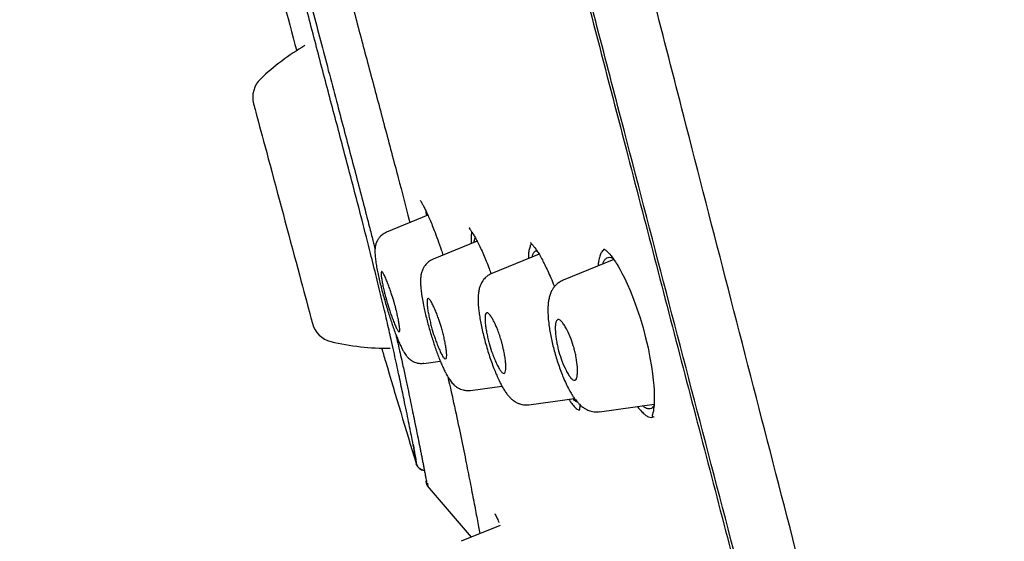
# Model space of a CAD drawing. Header units: millimetres. Extents: x 8 to 1894, y 12 to 2723.
# Tile 63 of 152: x 434 to 462, y 1819 to 1834. Entities that reach past the tile are written whole.
import ezdxf

# ---------------------------------------------------------------- set-up
doc = ezdxf.new("R2010")
doc.units = ezdxf.units.MM

msp = doc.modelspace()

# ---------------------------------------------------------------- linework, layer by layer
at = {"color": 7, "linetype": 'Continuous', "lineweight": 30}
for p, q in [((442.594, 1833.357), (442.593, 1833.357)), ((445.916, 1828.029), (444.731, 1827.55)), ((447.325, 1827.286), (446.061, 1826.775)), ((449.096, 1826.914), (447.742, 1826.367)), ((450.946, 1827.042), (450.951, 1827.059)), ((451.236, 1826.762), (449.781, 1826.174)), ((445.803, 1823.792), (446.269, 1823.857)), ((447.131, 1823.016), (448.033, 1823.143)), ((448.803, 1822.605), (450.11, 1822.789)), ((450.825, 1822.407), (452.387, 1822.627)), ((452.308, 1822.245), (452.384, 1822.266)), ((445.898, 1820.285), (447.152, 1818.816)), ((447.985, 1819.152), (446.867, 1818.701)), ((447.152, 1818.816), (446.867, 1818.701))]:
    msp.add_line(p, q, dxfattribs=at)
at = {"color": 7, "linetype": 'Continuous', "lineweight": 30, "flags": 128}
for points in [[(440.927, 1831.22), (440.929, 1831.214), (440.935, 1831.193), (440.944, 1831.16), (440.956, 1831.113), (440.972, 1831.053), (440.991, 1830.981), (441.014, 1830.896), (441.04, 1830.799), (441.069, 1830.69), (441.101, 1830.57), (441.136, 1830.44), (441.174, 1830.299), (441.214, 1830.149), (441.257, 1829.99), (441.302, 1829.823), (441.349, 1829.648), (441.397, 1829.466), (441.448, 1829.279), (441.499, 1829.086), (441.552, 1828.89), (441.606, 1828.689), (441.66, 1828.486), (441.715, 1828.281), (441.77, 1828.076), (441.825, 1827.87), (441.88, 1827.665), (441.934, 1827.462), (441.988, 1827.262), (442.041, 1827.065), (442.092, 1826.872), (442.143, 1826.685), (442.191, 1826.503), (442.238, 1826.329), (442.283, 1826.161), (442.326, 1826.002), (442.366, 1825.852), (442.403, 1825.711), (442.438, 1825.581), (442.471, 1825.461), (442.5, 1825.352), (442.526, 1825.255), (442.548, 1825.17), (442.568, 1825.098), (442.584, 1825.038), (442.596, 1824.991), (442.605, 1824.958), (442.611, 1824.938), (442.613, 1824.931)], [(440.927, 1831.22), (440.929, 1831.214), (440.935, 1831.193), (440.944, 1831.16), (440.956, 1831.113), (440.972, 1831.053), (440.991, 1830.981), (441.014, 1830.896), (441.04, 1830.799), (441.069, 1830.69), (441.101, 1830.57), (441.136, 1830.44), (441.174, 1830.299), (441.214, 1830.149), (441.257, 1829.99), (441.302, 1829.823), (441.349, 1829.648), (441.397, 1829.466), (441.448, 1829.279), (441.499, 1829.086), (441.552, 1828.89), (441.606, 1828.689), (441.66, 1828.486), (441.715, 1828.281), (441.77, 1828.076), (441.825, 1827.87), (441.88, 1827.665), (441.934, 1827.462), (441.988, 1827.262), (442.041, 1827.065), (442.092, 1826.872), (442.143, 1826.685), (442.191, 1826.503), (442.238, 1826.329), (442.283, 1826.161), (442.326, 1826.002), (442.366, 1825.852), (442.403, 1825.711), (442.438, 1825.581), (442.471, 1825.461), (442.5, 1825.352), (442.526, 1825.255), (442.548, 1825.17), (442.568, 1825.098), (442.584, 1825.038), (442.596, 1824.991), (442.605, 1824.958), (442.611, 1824.938), (442.613, 1824.931)], [(450.952, 1827.059), (450.954, 1827.061), (450.964, 1827.056), (450.982, 1827.044), (451.002, 1827.029), (451.021, 1827.013), (451.045, 1826.992), (451.074, 1826.963), (451.109, 1826.925), (451.157, 1826.869), (451.205, 1826.805), (451.246, 1826.748), (451.279, 1826.7), (451.303, 1826.663), (451.327, 1826.624), (451.357, 1826.575), (451.407, 1826.489), (451.467, 1826.377), (451.537, 1826.238), (451.616, 1826.068), (451.698, 1825.88), (451.798, 1825.63), (451.894, 1825.366), (451.985, 1825.091), (452.069, 1824.808), (452.145, 1824.522), (452.212, 1824.234), (452.269, 1823.954), (452.312, 1823.705), (452.343, 1823.489), (452.364, 1823.306), (452.378, 1823.155), (452.386, 1823.031), (452.391, 1822.9), (452.392, 1822.755), (452.386, 1822.606), (452.373, 1822.477), (452.365, 1822.422), (452.355, 1822.373), (452.345, 1822.33), (452.335, 1822.296), (452.329, 1822.275), (452.333, 1822.266), (452.352, 1822.266), (452.384, 1822.265), (452.384, 1822.265)], [(445.577, 1820.931), (445.599, 1820.878), (445.616, 1820.849)]]:
    msp.add_lwpolyline(points, dxfattribs=at)
at = {"color": 7, "linetype": 'Continuous', "lineweight": 30}
for centre, radius, start, end in [((445.856, 1826.968), 6.854, 120.3209, 133.6334), ((441.624, 1831.407), 0.721, 133.6334, 195), ((443.309, 1825.118), 0.721, 195, 256.3666), ((444.755, 1831.078), 6.854, 256.3666, 270.7022), ((445.864, 1821.017), 0.3, 196.8246, 260.6446), ((446.059, 1820.405), 0.2, 166.3949, 216.9644)]:
    msp.add_arc(centre, radius, start, end, dxfattribs=at)
for points, knots in [([(461.92, 1797.158), (461.605, 1798.387), (460.98, 1800.831), (460.009, 1804.601), (459.035, 1808.382), (458.056, 1812.175), (456.977, 1816.36), (455.795, 1820.94), (454.513, 1825.905), (453.084, 1831.452), (451.508, 1837.581), (449.792, 1844.311), (448.076, 1851.06), (446.361, 1857.838), (444.933, 1863.494), (443.795, 1868.017), (442.939, 1871.415), (442.086, 1874.799), (441.241, 1878.144), (440.459, 1881.22), (439.752, 1883.984), (439.127, 1886.399), (438.561, 1888.544), (438.065, 1890.399), (437.635, 1891.997), (437.202, 1893.599), (436.79, 1895.121), (436.412, 1896.49), (436.114, 1897.572), (435.89, 1898.4), (435.737, 1898.968), (435.648, 1899.293), (435.609, 1899.415), (435.597, 1899.435), (435.6, 1899.426), (435.6, 1899.426)], [0, 0, 0, 0, 0.028425, 0.05657, 0.08452, 0.112315, 0.140016, 0.176199, 0.212256, 0.248183, 0.296953, 0.345657, 0.394582, 0.443744, 0.49315, 0.518006, 0.543042, 0.568293, 0.593809, 0.619642, 0.641414, 0.663436, 0.685472, 0.707234, 0.728735, 0.750032, 0.781689, 0.813116, 0.844401, 0.875629, 0.90684, 0.937939, 0.968835, 0.999454, 1, 1, 1, 1]), ([(482.9, 1816.816), (482.876, 1816.917), (482.582, 1818.143), (481.981, 1820.482), (481.095, 1823.833), (480.168, 1827.173), (479.244, 1830.369), (478.328, 1833.423), (477.424, 1836.335), (476.494, 1839.24), (475.713, 1841.606), (475.097, 1843.433), (474.651, 1844.74), (474.19, 1846.073), (473.713, 1847.433), (473.227, 1848.803), (472.736, 1850.167), (471.927, 1852.39), (470.78, 1855.465), (469.27, 1859.383), (467.718, 1863.278), (466.124, 1867.159), (464.49, 1871.021), (462.816, 1874.869), (461.046, 1878.829), (459.177, 1882.895), (457.205, 1887.069), (455.191, 1891.217), (453.23, 1895.164), (451.922, 1897.716), (451.315, 1898.901)], [0, 0, 0, 0, 0.003561, 0.042883, 0.0822, 0.121498, 0.160837, 0.195427, 0.230005, 0.264611, 0.299236, 0.3148, 0.33023, 0.346215, 0.362805, 0.37929, 0.395671, 0.412129, 0.459809, 0.50737, 0.555012, 0.602519, 0.650137, 0.697725, 0.745309, 0.797757, 0.850032, 0.902389, 0.954704, 1, 1, 1, 1]), ([(460.187, 1797.28), (459.932, 1798.268), (459.421, 1800.241), (458.628, 1803.282), (457.826, 1806.352), (457.018, 1809.446), (456.204, 1812.555), (455.234, 1816.267), (454.104, 1820.586), (452.818, 1825.507), (451.477, 1830.652), (450.08, 1836.017), (448.633, 1841.606), (447.188, 1847.199), (445.747, 1852.796), (444.313, 1858.392), (443.123, 1863.045), (442.18, 1866.75), (441.477, 1869.517), (440.781, 1872.261), (440.094, 1874.969), (439.422, 1877.621), (438.826, 1879.973), (438.306, 1882.016), (437.86, 1883.764), (437.442, 1885.389), (437.013, 1887.037), (436.59, 1888.646), (436.185, 1890.178), (435.809, 1891.6), (435.467, 1892.896), (435.158, 1894.053), (434.899, 1895.018), (434.687, 1895.814), (434.506, 1896.505), (434.37, 1897.034), (434.284, 1897.363), (434.247, 1897.489), (434.235, 1897.512), (434.238, 1897.502), (434.238, 1897.502)], [0, 0, 0, 0, 0.023406, 0.046777, 0.070122, 0.093442, 0.116743, 0.140035, 0.176612, 0.213166, 0.24969, 0.291147, 0.332584, 0.37405, 0.415564, 0.457116, 0.498706, 0.519522, 0.540358, 0.561218, 0.582102, 0.603013, 0.623947, 0.639667, 0.655399, 0.671137, 0.686871, 0.707827, 0.728758, 0.749662, 0.77471, 0.79973, 0.824744, 0.849753, 0.874758, 0.906003, 0.93721, 0.968374, 0.999494, 1, 1, 1, 1]), ([(434.278, 1896.886), (434.298, 1896.817), (434.341, 1896.671), (434.503, 1896.04), (434.74, 1895.148), (435.027, 1894.083), (435.39, 1892.741), (435.79, 1891.248), (436.206, 1889.691), (436.615, 1888.158), (437.082, 1886.4), (437.609, 1884.392), (438.19, 1882.156), (438.855, 1879.575), (439.602, 1876.665), (440.42, 1873.463), (441.258, 1870.185), (442.106, 1866.859), (443.239, 1862.402), (444.663, 1856.811), (446.382, 1850.092), (448.106, 1843.371), (449.838, 1836.648), (451.545, 1830.079), (453.213, 1823.674), (454.836, 1817.455), (456.221, 1812.134), (457.37, 1807.71), (458.287, 1804.162), (459.178, 1800.699), (459.737, 1798.484), (460.011, 1797.399)], [0, 0, 0, 0, 0.038785, 0.082061, 0.114532, 0.147148, 0.180136, 0.21328, 0.235344, 0.257424, 0.279584, 0.301718, 0.323769, 0.345917, 0.372441, 0.398849, 0.425336, 0.451864, 0.478309, 0.530907, 0.583435, 0.635981, 0.688549, 0.74114, 0.790174, 0.838951, 0.887396, 0.915825, 0.944219, 0.972666, 1, 1, 1, 1]), ([(445.577, 1820.931), (445.578, 1820.931), (445.579, 1820.932), (445.579, 1820.972), (445.563, 1821.084), (445.527, 1821.29), (445.464, 1821.62), (445.368, 1822.097), (445.25, 1822.669), (445.13, 1823.25), (445.009, 1823.815), (444.88, 1824.403), (444.743, 1825.007), (444.602, 1825.605), (444.446, 1826.247), (444.257, 1827.005), (444.032, 1827.886), (443.774, 1828.876), (443.465, 1830.049), (443.107, 1831.402), (442.704, 1832.932), (442.303, 1834.467), (441.893, 1836.066), (441.479, 1837.728), (441.057, 1839.453), (440.698, 1840.942), (440.398, 1842.191), (440.155, 1843.2), (439.915, 1844.191), (439.729, 1844.947), (439.626, 1845.35), (439.6, 1845.451)], [0, 0, 0, 0, 0.035924, 0.071751, 0.107481, 0.143255, 0.179298, 0.224487, 0.269567, 0.299705, 0.32984, 0.35988, 0.382415, 0.404986, 0.427542, 0.45004, 0.480043, 0.510152, 0.540164, 0.584956, 0.629875, 0.674916, 0.719965, 0.770358, 0.820726, 0.87111, 0.900881, 0.930729, 0.960502, 0.990157, 1, 1, 1, 1]), ([(440.611, 1838.724), (440.613, 1838.718), (440.854, 1837.712), (441.366, 1835.713), (441.896, 1833.726), (442.161, 1832.733)], [0, 0, 0, 0, 0.002849, 0.501714, 1, 1, 1, 1]), ([(442.457, 1834.508), (442.513, 1834.292), (442.64, 1833.8), (442.843, 1833.022), (443.068, 1832.167), (443.29, 1831.327), (443.505, 1830.511), (443.71, 1829.737), (443.907, 1828.984), (444.06, 1828.401), (444.168, 1827.983), (444.233, 1827.73), (444.29, 1827.507), (444.338, 1827.322), (444.374, 1827.179), (444.394, 1827.099), (444.402, 1827.068)], [0, 0, 0, 0, 0.085521, 0.19551, 0.308778, 0.425362, 0.530177, 0.634375, 0.735735, 0.83403, 0.872418, 0.908331, 0.939374, 0.965524, 0.986769, 1, 1, 1, 1]), ([(443.698, 1834.251), (443.764, 1834.004), (443.958, 1833.264), (444.286, 1832.034), (444.679, 1830.561), (445.045, 1829.177), (445.287, 1828.26), (445.394, 1827.842), (445.4, 1827.82)], [0, 0, 0, 0, 0.1142238, 0.3417607, 0.5692778, 0.7975325, 0.9892945, 1, 1, 1, 1]), ([(445.692, 1828.456), (445.696, 1828.452), (445.702, 1828.444), (445.732, 1828.398), (445.773, 1828.326), (445.824, 1828.226), (445.884, 1828.102), (445.951, 1827.953), (446.022, 1827.785), (446.103, 1827.58), (446.196, 1827.331), (446.281, 1827.092), (446.331, 1826.94), (446.347, 1826.891)], [0, 0, 0, 0, 0.090811, 0.181511, 0.272, 0.362079, 0.451499, 0.540017, 0.627759, 0.714938, 0.830519, 0.945694, 1, 1, 1, 1]), ([(445.857, 1828.157), (445.858, 1828.139), (445.859, 1828.098), (445.867, 1828.042), (445.871, 1828.01)], [0, 0, 0, 0, 0.440625, 1, 1, 1, 1]), ([(444.733, 1827.546), (444.709, 1827.535), (444.664, 1827.514), (444.592, 1827.464), (444.535, 1827.408), (444.498, 1827.357), (444.479, 1827.327), (444.465, 1827.302), (444.456, 1827.283), (444.45, 1827.27), (444.445, 1827.26), (444.443, 1827.253), (444.441, 1827.25), (444.44, 1827.247), (444.439, 1827.245), (444.439, 1827.244), (444.439, 1827.245), (444.439, 1827.243), (444.438, 1827.243), (444.438, 1827.242), (444.438, 1827.242), (444.438, 1827.242), (444.438, 1827.241), (444.437, 1827.24), (444.437, 1827.238), (444.435, 1827.234), (444.431, 1827.223), (444.424, 1827.203), (444.415, 1827.169), (444.406, 1827.121), (444.4, 1827.058), (444.399, 1826.988), (444.401, 1826.913), (444.409, 1826.811), (444.425, 1826.677), (444.454, 1826.508), (444.489, 1826.338), (444.53, 1826.159), (444.576, 1825.974), (444.625, 1825.786), (444.677, 1825.598), (444.731, 1825.413), (444.786, 1825.234), (444.841, 1825.062), (444.897, 1824.896), (444.954, 1824.734), (445.013, 1824.579), (445.072, 1824.433), (445.132, 1824.298), (445.186, 1824.188), (445.232, 1824.106), (445.27, 1824.046), (445.306, 1823.997), (445.341, 1823.958), (445.381, 1823.92), (445.432, 1823.88), (445.484, 1823.85), (445.541, 1823.824), (445.606, 1823.803), (445.697, 1823.787), (445.765, 1823.792), (445.803, 1823.795)], [0, 0, 0, 0, 0.015011, 0.028567, 0.050307, 0.06057, 0.068394, 0.074588, 0.078204, 0.080991, 0.083052, 0.083881, 0.084638, 0.085391, 0.086206, 0.088218, 0.090058, 0.090323, 0.090525, 0.090609, 0.090689, 0.090769, 0.090857, 0.091068, 0.091511, 0.092131, 0.094701, 0.103945, 0.118633, 0.138637, 0.162104, 0.184976, 0.207138, 0.228663, 0.269974, 0.309287, 0.346981, 0.383793, 0.420032, 0.455551, 0.490289, 0.524315, 0.557653, 0.590311, 0.623073, 0.656636, 0.691154, 0.726742, 0.763464, 0.801343, 0.829583, 0.854361, 0.875348, 0.89531, 0.91029, 0.924378, 0.939244, 0.947706, 0.960607, 0.978254, 1, 1, 1, 1]), ([(447.12, 1827.653), (447.113, 1827.655), (447.1, 1827.658), (447.093, 1827.658), (447.095, 1827.652), (447.104, 1827.642), (447.121, 1827.622), (447.141, 1827.595), (447.171, 1827.553), (447.214, 1827.486), (447.274, 1827.384), (447.345, 1827.252), (447.422, 1827.093), (447.503, 1826.914), (447.585, 1826.717), (447.659, 1826.53), (447.705, 1826.404), (447.724, 1826.353)], [0, 0, 0, 0, 0.067533, 0.124374, 0.170145, 0.204566, 0.240153, 0.279232, 0.322392, 0.394788, 0.476342, 0.566869, 0.660465, 0.753302, 0.845594, 0.937571, 1, 1, 1, 1]), ([(447.172, 1827.551), (447.169, 1827.543), (447.157, 1827.509), (447.15, 1827.411), (447.147, 1827.306), (447.153, 1827.231), (447.154, 1827.217)], [0, 0, 0, 0, 0.121483, 0.521036, 0.913833, 1, 1, 1, 1]), ([(447.235, 1827.25), (447.238, 1827.274), (447.245, 1827.332), (447.259, 1827.375), (447.272, 1827.384), (447.273, 1827.385)], [0, 0, 0, 0, 0.398383, 0.979738, 1, 1, 1, 1]), ([(448.882, 1827.21), (448.873, 1827.2), (448.847, 1827.174), (448.818, 1827.087), (448.793, 1826.96), (448.789, 1826.845), (448.787, 1826.789)], [0, 0, 0, 0, 0.150755, 0.436811, 0.72497, 1, 1, 1, 1]), ([(448.873, 1827.244), (448.867, 1827.245), (448.855, 1827.246), (448.852, 1827.241), (448.861, 1827.231), (448.878, 1827.214), (448.899, 1827.192), (448.923, 1827.164), (448.946, 1827.136), (448.981, 1827.09), (449.033, 1827.017), (449.107, 1826.899), (449.184, 1826.763), (449.264, 1826.607), (449.346, 1826.435), (449.434, 1826.233), (449.498, 1826.08), (449.531, 1825.992), (449.534, 1825.984)], [0, 0, 0, 0, 0.081091, 0.152706, 0.214428, 0.265865, 0.306736, 0.339505, 0.371083, 0.401837, 0.479679, 0.557926, 0.648317, 0.724195, 0.807122, 0.897339, 0.991376, 1, 1, 1, 1]), ([(448.896, 1826.833), (448.902, 1826.86), (448.916, 1826.923), (448.954, 1826.981), (448.995, 1827.013), (449.027, 1827.009), (449.038, 1827.007)], [0, 0, 0, 0, 0.2254754, 0.5340337, 0.8427621, 1, 1, 1, 1]), ([(450.973, 1827.05), (450.963, 1827.046), (450.927, 1827.033), (450.878, 1826.97), (450.829, 1826.861), (450.796, 1826.731), (450.786, 1826.624), (450.782, 1826.579)], [0, 0, 0, 0, 0.101389, 0.339893, 0.581116, 0.824521, 1, 1, 1, 1]), ([(446.063, 1826.771), (446.039, 1826.761), (445.994, 1826.74), (445.921, 1826.69), (445.863, 1826.634), (445.821, 1826.578), (445.798, 1826.542), (445.766, 1826.486), (445.737, 1826.41), (445.713, 1826.307), (445.703, 1826.206), (445.702, 1826.096), (445.71, 1825.962), (445.728, 1825.803), (445.757, 1825.616), (445.795, 1825.423), (445.838, 1825.232), (445.881, 1825.055), (445.928, 1824.875), (445.979, 1824.696), (446.033, 1824.519), (446.089, 1824.346), (446.145, 1824.181), (446.202, 1824.024), (446.259, 1823.878), (446.315, 1823.744), (446.37, 1823.623), (446.43, 1823.502), (446.491, 1823.392), (446.566, 1823.279), (446.643, 1823.191), (446.706, 1823.136), (446.753, 1823.104), (446.796, 1823.079), (446.853, 1823.051), (446.93, 1823.026), (447.026, 1823.011), (447.095, 1823.016), (447.131, 1823.019)], [0, 0, 0, 0, 0.016049, 0.030508, 0.053734, 0.06465, 0.073242, 0.081938, 0.109017, 0.135416, 0.168796, 0.203013, 0.240165, 0.280352, 0.323692, 0.369428, 0.403734, 0.437878, 0.471732, 0.50536, 0.538794, 0.57204, 0.605074, 0.637728, 0.670048, 0.702127, 0.733991, 0.765642, 0.807274, 0.847371, 0.88641, 0.909721, 0.918441, 0.92785, 0.940856, 0.957421, 0.977299, 1, 1, 1, 1]), ([(450.917, 1826.634), (450.928, 1826.663), (450.951, 1826.729), (451.002, 1826.793), (451.067, 1826.829), (451.138, 1826.832), (451.19, 1826.806), (451.213, 1826.795)], [0, 0, 0, 0, 0.170002, 0.388072, 0.606384, 0.825755, 1, 1, 1, 1]), ([(444.937, 1825.581), (444.946, 1825.55), (444.964, 1825.486), (444.99, 1825.389), (445.019, 1825.274), (445.049, 1825.143), (445.078, 1825.004), (445.099, 1824.88), (445.11, 1824.781), (445.11, 1824.712), (445.098, 1824.687), (445.08, 1824.694), (445.057, 1824.719), (445.022, 1824.779), (444.973, 1824.888), (444.922, 1825.017), (444.872, 1825.154), (444.814, 1825.323), (444.763, 1825.483), (444.722, 1825.629), (444.696, 1825.726), (444.666, 1825.842), (444.636, 1825.973), (444.607, 1826.112), (444.586, 1826.234), (444.574, 1826.333), (444.575, 1826.4), (444.587, 1826.424), (444.605, 1826.417), (444.63, 1826.387), (444.667, 1826.319), (444.718, 1826.204), (444.77, 1826.073), (444.82, 1825.938), (444.876, 1825.777), (444.914, 1825.656), (444.937, 1825.581)], [0, 0, 0, 0, 0.017293, 0.035238, 0.053796, 0.082771, 0.11331, 0.145348, 0.17887, 0.214054, 0.250674, 0.271941, 0.292386, 0.331174, 0.367, 0.399665, 0.429577, 0.456379, 0.501051, 0.518526, 0.536633, 0.555241, 0.58448, 0.614925, 0.646936, 0.680262, 0.715038, 0.751284, 0.773243, 0.794543, 0.834118, 0.870451, 0.903328, 0.932676, 0.958689, 1, 1, 1, 1]), ([(447.744, 1826.363), (447.705, 1826.345), (447.637, 1826.312), (447.56, 1826.246), (447.513, 1826.192), (447.478, 1826.145), (447.443, 1826.088), (447.406, 1826.007), (447.375, 1825.901), (447.359, 1825.799), (447.351, 1825.7), (447.35, 1825.608), (447.353, 1825.506), (447.362, 1825.386), (447.378, 1825.242), (447.403, 1825.077), (447.437, 1824.894), (447.479, 1824.698), (447.529, 1824.495), (447.586, 1824.289), (447.648, 1824.083), (447.715, 1823.882), (447.783, 1823.694), (447.85, 1823.525), (447.919, 1823.366), (447.988, 1823.222), (448.057, 1823.096), (448.111, 1823.008), (448.154, 1822.945), (448.188, 1822.9), (448.233, 1822.845), (448.291, 1822.784), (448.356, 1822.729), (448.415, 1822.689), (448.463, 1822.664), (448.502, 1822.646), (448.549, 1822.628), (448.613, 1822.611), (448.702, 1822.599), (448.767, 1822.604), (448.803, 1822.608)], [0, 0, 0, 0, 0.027761, 0.049097, 0.06331, 0.072648, 0.090152, 0.114236, 0.139722, 0.170601, 0.197248, 0.221977, 0.248881, 0.278925, 0.312135, 0.348503, 0.38621, 0.424326, 0.462649, 0.50122, 0.540084, 0.57924, 0.618106, 0.654479, 0.688269, 0.729344, 0.765874, 0.799049, 0.814668, 0.829857, 0.847704, 0.869624, 0.893203, 0.912304, 0.926503, 0.935722, 0.944413, 0.958188, 0.976871, 1, 1, 1, 1]), ([(449.782, 1826.171), (449.743, 1826.152), (449.674, 1826.119), (449.594, 1826.052), (449.543, 1825.997), (449.512, 1825.957), (449.488, 1825.922), (449.465, 1825.883), (449.442, 1825.839), (449.413, 1825.77), (449.385, 1825.68), (449.363, 1825.569), (449.352, 1825.461), (449.347, 1825.351), (449.348, 1825.218), (449.359, 1825.045), (449.381, 1824.859), (449.411, 1824.669), (449.447, 1824.485), (449.491, 1824.294), (449.543, 1824.098), (449.601, 1823.902), (449.665, 1823.707), (449.733, 1823.521), (449.809, 1823.335), (449.889, 1823.16), (449.973, 1823.001), (450.041, 1822.888), (450.097, 1822.806), (450.143, 1822.744), (450.192, 1822.684), (450.259, 1822.612), (450.338, 1822.544), (450.418, 1822.491), (450.484, 1822.458), (450.552, 1822.432), (450.628, 1822.412), (450.721, 1822.4), (450.789, 1822.406), (450.825, 1822.409)], [0, 0, 0, 0, 0.029358, 0.052284, 0.068207, 0.077885, 0.087702, 0.098855, 0.111324, 0.124917, 0.154709, 0.185795, 0.212712, 0.236446, 0.271144, 0.31053, 0.354637, 0.38942, 0.42485, 0.460754, 0.49718, 0.534163, 0.571702, 0.609502, 0.645441, 0.689979, 0.730812, 0.767927, 0.788732, 0.808821, 0.828273, 0.851291, 0.882051, 0.906206, 0.924686, 0.938688, 0.955458, 0.97602, 1, 1, 1, 1]), ([(446.303, 1824.816), (446.316, 1824.77), (446.343, 1824.674), (446.378, 1824.529), (446.408, 1824.383), (446.433, 1824.242), (446.449, 1824.115), (446.454, 1824.012), (446.447, 1823.94), (446.428, 1823.913), (446.404, 1823.917), (446.376, 1823.939), (446.336, 1823.995), (446.282, 1824.098), (446.226, 1824.223), (446.172, 1824.358), (446.109, 1824.53), (446.05, 1824.71), (446.001, 1824.891), (445.966, 1825.037), (445.935, 1825.183), (445.91, 1825.323), (445.894, 1825.449), (445.889, 1825.551), (445.896, 1825.622), (445.915, 1825.649), (445.939, 1825.644), (445.969, 1825.618), (446.011, 1825.555), (446.067, 1825.446), (446.124, 1825.32), (446.177, 1825.187), (446.239, 1825.023), (446.279, 1824.895), (446.303, 1824.816)], [0, 0, 0, 0, 0.025471, 0.052589, 0.081247, 0.11169, 0.143804, 0.17763, 0.21332, 0.250659, 0.271349, 0.291289, 0.329309, 0.364656, 0.397167, 0.427232, 0.454492, 0.501066, 0.526721, 0.553832, 0.582704, 0.613017, 0.645139, 0.678797, 0.714174, 0.75126, 0.772472, 0.793118, 0.831701, 0.867443, 0.900083, 0.929653, 0.956257, 1, 1, 1, 1]), ([(448.02, 1824.418), (448.029, 1824.388), (448.046, 1824.326), (448.068, 1824.233), (448.093, 1824.119), (448.117, 1823.988), (448.136, 1823.845), (448.147, 1823.716), (448.145, 1823.609), (448.13, 1823.532), (448.096, 1823.497), (448.048, 1823.513), (447.993, 1823.577), (447.933, 1823.675), (447.872, 1823.797), (447.815, 1823.93), (447.747, 1824.104), (447.686, 1824.285), (447.638, 1824.468), (447.606, 1824.612), (447.579, 1824.758), (447.559, 1824.9), (447.548, 1825.029), (447.55, 1825.135), (447.565, 1825.211), (447.592, 1825.24), (447.624, 1825.237), (447.66, 1825.212), (447.708, 1825.155), (447.766, 1825.063), (447.813, 1824.974), (447.849, 1824.899), (447.88, 1824.829), (447.92, 1824.728), (447.97, 1824.587), (448.004, 1824.474), (448.02, 1824.418)], [0, 0, 0, 0, 0.016355, 0.033507, 0.051458, 0.079792, 0.110126, 0.142304, 0.17642, 0.212599, 0.250642, 0.290471, 0.327967, 0.362973, 0.395371, 0.425519, 0.45308, 0.500941, 0.52586, 0.55243, 0.580953, 0.611134, 0.643338, 0.677287, 0.713205, 0.751051, 0.772811, 0.793483, 0.830557, 0.862711, 0.889576, 0.904753, 0.917561, 0.938088, 0.969045, 1, 1, 1, 1]), ([(450.095, 1824.234), (450.106, 1824.19), (450.13, 1824.099), (450.168, 1823.904), (450.192, 1823.711), (450.196, 1823.541), (450.188, 1823.427), (450.165, 1823.341), (450.122, 1823.3), (450.064, 1823.314), (450.001, 1823.373), (449.935, 1823.467), (449.851, 1823.619), (449.754, 1823.838), (449.673, 1824.075), (449.627, 1824.259), (449.598, 1824.402), (449.576, 1824.548), (449.561, 1824.692), (449.557, 1824.824), (449.566, 1824.934), (449.59, 1825.014), (449.633, 1825.053), (449.692, 1825.036), (449.759, 1824.969), (449.827, 1824.87), (449.911, 1824.717), (450.008, 1824.507), (450.068, 1824.319), (450.095, 1824.234)], [0, 0, 0, 0, 0.023898, 0.049741, 0.107369, 0.139525, 0.173994, 0.210689, 0.249453, 0.288921, 0.326168, 0.361031, 0.393435, 0.451318, 0.500225, 0.524531, 0.550669, 0.578939, 0.609079, 0.641451, 0.675768, 0.712298, 0.750972, 0.791398, 0.829055, 0.864247, 0.896683, 0.953562, 1, 1, 1, 1]), ([(444.994, 1824.63), (445.014, 1824.542), (445.058, 1824.353), (445.119, 1824.082), (445.191, 1823.762), (445.265, 1823.423), (445.339, 1823.074), (445.405, 1822.759), (445.464, 1822.473), (445.525, 1822.176), (445.587, 1821.871), (445.636, 1821.63), (445.67, 1821.464), (445.691, 1821.356), (445.714, 1821.241), (445.737, 1821.125), (445.76, 1821.01), (445.781, 1820.899), (445.803, 1820.79), (445.823, 1820.684), (445.842, 1820.585), (445.859, 1820.498), (445.872, 1820.431), (445.878, 1820.401), (445.881, 1820.388)], [0, 0, 0, 0, 0.033629, 0.072333, 0.110267, 0.169399, 0.226577, 0.281699, 0.335364, 0.388216, 0.461094, 0.532834, 0.560739, 0.588978, 0.620993, 0.657498, 0.692001, 0.7297, 0.770591, 0.814658, 0.861884, 0.912236, 0.962538, 1, 1, 1, 1]), ([(444.589, 1824.229), (444.626, 1824.104), (444.95, 1823.003), (445.283, 1821.904), (445.577, 1820.931)], [0, 0, 0, 0, 0.114087, 1, 1, 1, 1]), ([(446.484, 1823.41), (446.549, 1823.121), (446.684, 1822.522), (446.85, 1821.738), (446.997, 1821.018), (447.122, 1820.385), (447.231, 1819.819), (447.323, 1819.337), (447.38, 1819.031), (447.4, 1818.918), (447.4, 1818.916)], [0, 0, 0, 0, 0.134088, 0.277756, 0.421916, 0.565773, 0.709597, 0.853625, 0.997029, 1, 1, 1, 1]), ([(449.946, 1822.766), (449.967, 1822.734), (450.02, 1822.651), (450.099, 1822.555), (450.183, 1822.475), (450.232, 1822.455), (450.256, 1822.445)], [0, 0, 0, 0, 0.170195, 0.449236, 0.724369, 1, 1, 1, 1]), ([(450.189, 1822.689), (450.187, 1822.689), (450.164, 1822.69), (450.121, 1822.718), (450.077, 1822.764), (450.059, 1822.782)], [0, 0, 0, 0, 0.061349, 0.623002, 1, 1, 1, 1]), ([(450.265, 1822.611), (450.264, 1822.603), (450.263, 1822.58), (450.26, 1822.549), (450.256, 1822.513), (450.25, 1822.477), (450.247, 1822.455), (450.246, 1822.443), (450.251, 1822.443), (450.252, 1822.443)], [0, 0, 0, 0, 0.071966, 0.208481, 0.344065, 0.484063, 0.67048, 0.912093, 1, 1, 1, 1]), ([(451.912, 1822.56), (451.913, 1822.557), (451.953, 1822.498), (452.026, 1822.415), (452.129, 1822.315), (452.225, 1822.255), (452.28, 1822.248), (452.308, 1822.245)], [0, 0, 0, 0, 0.010002, 0.260254, 0.509105, 0.754384, 1, 1, 1, 1]), ([(452.384, 1822.582), (452.371, 1822.562), (452.34, 1822.516), (452.28, 1822.485), (452.206, 1822.486), (452.131, 1822.516), (452.078, 1822.561), (452.056, 1822.58)], [0, 0, 0, 0, 0.168322, 0.391227, 0.613834, 0.838641, 1, 1, 1, 1]), ([(445.493, 1821.465), (445.504, 1821.409), (445.535, 1821.248), (445.563, 1821.087), (445.579, 1820.971), (445.579, 1820.932), (445.578, 1820.931), (445.577, 1820.931)], [0, 0, 0, 0, 0.116991, 0.337499, 0.557732, 0.778568, 1, 1, 1, 1]), ([(445.813, 1820.724), (445.783, 1820.732), (445.717, 1820.747), (445.632, 1820.815), (445.599, 1820.881), (445.583, 1820.913)], [0, 0, 0, 0, 0.299167, 0.649583, 1, 1, 1, 1]), ([(445.901, 1820.366), (445.905, 1820.334), (445.91, 1820.283), (445.909, 1820.283), (445.908, 1820.283)], [0, 0, 0, 0, 0.604973, 1, 1, 1, 1]), ([(447.827, 1819.492), (447.845, 1819.456), (447.881, 1819.385), (447.922, 1819.296), (447.946, 1819.242), (447.947, 1819.238)], [0, 0, 0, 0, 0.489719, 0.96524, 1, 1, 1, 1])]:
    msp.add_open_spline(points, degree=3, knots=knots, dxfattribs=at)

doc.saveas('drawing.dxf')
